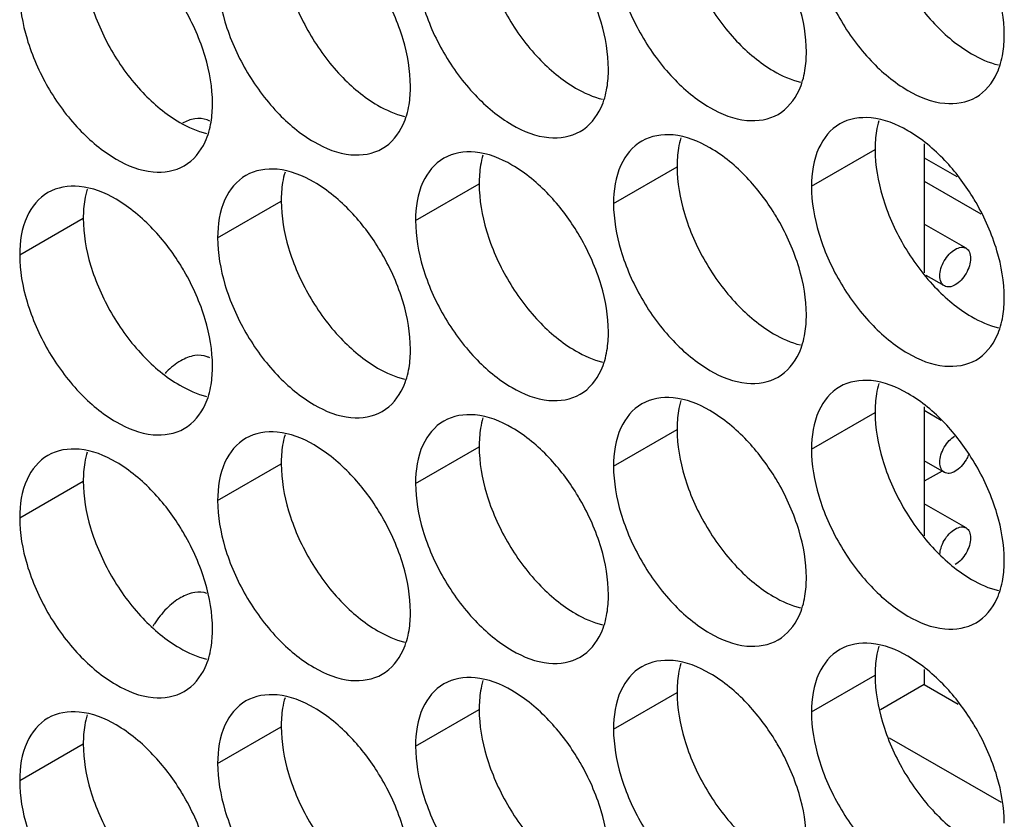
# Model space of a CAD drawing. Header units: inches. Extents: x 0 to 34, y 0 to 22.
# Tile 60 of 118: x 15.737 to 15.907, y 14.814 to 14.952. Entities that reach past the tile are written whole.
import ezdxf

# ---------------------------------------------------------------- set-up
doc = ezdxf.new("R2010")
doc.units = ezdxf.units.IN
doc.header["$LTSCALE"] = 1.87
doc.header["$MEASUREMENT"] = 0
doc.layers.get('0').update_dxf_attribs({"linetype": 'CONTINUOUS'})

msp = doc.modelspace()

# ---------------------------------------------------------------- linework, layer by layer
at = {"color": 7, "linetype": 'CONTINUOUS'}
for p, q in [((15.87358, 14.92333), (15.88454, 14.92966)), ((15.89302, 14.92824), (15.89861, 14.92502)), ((15.83946, 14.92037), (15.85042, 14.9267)), ((15.89302, 14.92421), (15.90279, 14.91858)), ((15.80534, 14.91742), (15.8163, 14.92374)), ((15.77123, 14.91446), (15.78219, 14.92079)), ((15.73711, 14.9115), (15.74807, 14.91783)), ((15.90023, 14.91264), (15.89302, 14.9168)), ((15.89648, 14.90615), (15.89336, 14.90795)), ((15.87358, 14.87802), (15.88454, 14.88434)), ((15.89594, 14.88298), (15.89302, 14.88466)), ((15.83946, 14.87506), (15.85042, 14.88139)), ((15.80534, 14.8721), (15.8163, 14.87843)), ((15.77123, 14.86914), (15.78219, 14.87547)), ((15.89648, 14.874), (15.89302, 14.876)), ((15.89608, 14.87424), (15.89302, 14.87247)), ((15.73711, 14.86619), (15.74807, 14.87251)), ((15.90023, 14.86443), (15.89302, 14.86859)), ((15.87358, 14.8327), (15.88454, 14.83903)), ((15.89302, 14.83741), (15.88548, 14.83305)), ((15.83946, 14.82974), (15.85042, 14.83607)), ((15.80534, 14.82679), (15.8163, 14.83312)), ((15.77123, 14.82383), (15.78219, 14.83016)), ((15.73711, 14.82087), (15.74807, 14.8272)), ((15.88698, 14.82824), (15.90625, 14.81712))]:
    msp.add_line(p, q, dxfattribs=at)
at = {"color": 3, "linetype": 'CONTINUOUS'}
for p, q in [((15.89302, 14.93064), (15.89302, 14.9084)), ((15.89302, 14.88533), (15.89302, 14.86309)), ((15.89302, 14.84001), (15.89302, 14.83741)), ((15.89302, 14.83741), (15.89888, 14.83403))]:
    msp.add_line(p, q, dxfattribs=at)
for points, knots in [([(15.8858, 14.9669), (15.88667, 14.96399), (15.88912, 14.95843), (15.89272, 14.95352), (15.8948, 14.95132)], [0, 0, 0, 0, 0.499997, 1, 1, 1, 1]), ([(15.85169, 14.96394), (15.85255, 14.96104), (15.855, 14.95548), (15.8586, 14.95056), (15.86068, 14.94837)], [0, 0, 0, 0, 0.499997, 1, 1, 1, 1]), ([(15.81757, 14.96098), (15.81843, 14.95808), (15.82088, 14.95252), (15.82448, 14.9476), (15.82656, 14.94541)], [0, 0, 0, 0, 0.499997, 1, 1, 1, 1]), ([(15.78345, 14.95803), (15.78431, 14.95512), (15.78677, 14.94956), (15.79036, 14.94465), (15.79244, 14.94245)], [0, 0, 0, 0, 0.499997, 1, 1, 1, 1]), ([(15.74933, 14.95507), (15.7502, 14.95216), (15.75265, 14.9466), (15.75624, 14.94169), (15.75833, 14.93949)], [0, 0, 0, 0, 0.499997, 1, 1, 1, 1]), ([(15.8948, 14.95132), (15.89668, 14.94934), (15.90008, 14.94649), (15.90417, 14.94464), (15.90581, 14.94426)], [0, 0, 0, 0, 0.619597, 1, 1, 1, 1]), ([(15.86068, 14.94837), (15.86256, 14.94638), (15.86596, 14.94353), (15.87005, 14.94168), (15.87169, 14.9413)], [0, 0, 0, 0, 0.619597, 1, 1, 1, 1]), ([(15.82656, 14.94541), (15.82844, 14.94343), (15.83184, 14.94057), (15.83593, 14.93873), (15.83757, 14.93834)], [0, 0, 0, 0, 0.619597, 1, 1, 1, 1]), ([(15.79244, 14.94245), (15.79432, 14.94047), (15.79773, 14.93761), (15.80181, 14.93577), (15.80345, 14.93538)], [0, 0, 0, 0, 0.619597, 1, 1, 1, 1]), ([(15.75833, 14.93949), (15.7602, 14.93751), (15.76361, 14.93466), (15.7677, 14.93281), (15.76933, 14.93243)], [0, 0, 0, 0, 0.619597, 1, 1, 1, 1]), ([(15.8858, 14.92159), (15.88667, 14.91868), (15.88912, 14.91312), (15.89272, 14.90821), (15.8948, 14.90601)], [0, 0, 0, 0, 0.499997, 1, 1, 1, 1]), ([(15.85169, 14.91863), (15.85255, 14.91572), (15.855, 14.91016), (15.8586, 14.90525), (15.86068, 14.90305)], [0, 0, 0, 0, 0.499997, 1, 1, 1, 1]), ([(15.81757, 14.91567), (15.81843, 14.91276), (15.82088, 14.9072), (15.82448, 14.90229), (15.82656, 14.90009)], [0, 0, 0, 0, 0.499997, 1, 1, 1, 1]), ([(15.78345, 14.91271), (15.78431, 14.90981), (15.78677, 14.90425), (15.79036, 14.89933), (15.79244, 14.89714)], [0, 0, 0, 0, 0.499997, 1, 1, 1, 1]), ([(15.74933, 14.90975), (15.7502, 14.90685), (15.75265, 14.90129), (15.75624, 14.89637), (15.75833, 14.89418)], [0, 0, 0, 0, 0.499997, 1, 1, 1, 1]), ([(15.8948, 14.90601), (15.89668, 14.90403), (15.90008, 14.90117), (15.90417, 14.89933), (15.90581, 14.89894)], [0, 0, 0, 0, 0.619597, 1, 1, 1, 1]), ([(15.86068, 14.90305), (15.86256, 14.90107), (15.86596, 14.89822), (15.87005, 14.89637), (15.87169, 14.89598)], [0, 0, 0, 0, 0.619597, 1, 1, 1, 1]), ([(15.82656, 14.90009), (15.82844, 14.89811), (15.83184, 14.89526), (15.83593, 14.89341), (15.83757, 14.89303)], [0, 0, 0, 0, 0.619597, 1, 1, 1, 1]), ([(15.79244, 14.89714), (15.79432, 14.89515), (15.79773, 14.8923), (15.80181, 14.89045), (15.80345, 14.89007)], [0, 0, 0, 0, 0.619597, 1, 1, 1, 1]), ([(15.75833, 14.89418), (15.7602, 14.8922), (15.76361, 14.88934), (15.7677, 14.8875), (15.76933, 14.88711)], [0, 0, 0, 0, 0.619597, 1, 1, 1, 1]), ([(15.8858, 14.87627), (15.88667, 14.87337), (15.88912, 14.86781), (15.89272, 14.86289), (15.8948, 14.8607)], [0, 0, 0, 0, 0.499997, 1, 1, 1, 1]), ([(15.85169, 14.87331), (15.85255, 14.87041), (15.855, 14.86485), (15.8586, 14.85993), (15.86068, 14.85774)], [0, 0, 0, 0, 0.499997, 1, 1, 1, 1]), ([(15.81757, 14.87036), (15.81843, 14.86745), (15.82088, 14.86189), (15.82448, 14.85698), (15.82656, 14.85478)], [0, 0, 0, 0, 0.499997, 1, 1, 1, 1]), ([(15.78345, 14.8674), (15.78431, 14.86449), (15.78677, 14.85893), (15.79036, 14.85402), (15.79244, 14.85182)], [0, 0, 0, 0, 0.499997, 1, 1, 1, 1]), ([(15.74933, 14.86444), (15.7502, 14.86153), (15.75265, 14.85598), (15.75624, 14.85106), (15.75833, 14.84886)], [0, 0, 0, 0, 0.499997, 1, 1, 1, 1]), ([(15.8948, 14.8607), (15.89668, 14.85871), (15.90008, 14.85586), (15.90417, 14.85401), (15.90581, 14.85363)], [0, 0, 0, 0, 0.619597, 1, 1, 1, 1]), ([(15.86068, 14.85774), (15.86256, 14.85576), (15.86596, 14.8529), (15.87005, 14.85105), (15.87169, 14.85067)], [0, 0, 0, 0, 0.619597, 1, 1, 1, 1]), ([(15.82656, 14.85478), (15.82844, 14.8528), (15.83184, 14.84994), (15.83593, 14.8481), (15.83757, 14.84771)], [0, 0, 0, 0, 0.619597, 1, 1, 1, 1]), ([(15.79244, 14.85182), (15.79432, 14.84984), (15.79773, 14.84699), (15.80181, 14.84514), (15.80345, 14.84475)], [0, 0, 0, 0, 0.619597, 1, 1, 1, 1]), ([(15.75833, 14.84886), (15.7602, 14.84688), (15.76361, 14.84403), (15.7677, 14.84218), (15.76933, 14.8418)], [0, 0, 0, 0, 0.619597, 1, 1, 1, 1]), ([(15.8858, 14.83096), (15.88667, 14.82805), (15.88912, 14.82249), (15.89272, 14.81758), (15.8948, 14.81538)], [0, 0, 0, 0, 0.499997, 1, 1, 1, 1]), ([(15.85169, 14.828), (15.85255, 14.82509), (15.855, 14.81953), (15.8586, 14.81462), (15.86068, 14.81242)], [0, 0, 0, 0, 0.499997, 1, 1, 1, 1]), ([(15.81757, 14.82504), (15.81843, 14.82214), (15.82088, 14.81658), (15.82448, 14.81166), (15.82656, 14.80947)], [0, 0, 0, 0, 0.499997, 1, 1, 1, 1]), ([(15.78345, 14.82208), (15.78431, 14.81918), (15.78677, 14.81362), (15.79036, 14.8087), (15.79244, 14.80651)], [0, 0, 0, 0, 0.499997, 1, 1, 1, 1]), ([(15.74933, 14.81913), (15.7502, 14.81622), (15.75265, 14.81066), (15.75624, 14.80575), (15.75833, 14.80355)], [0, 0, 0, 0, 0.499997, 1, 1, 1, 1]), ([(15.8948, 14.81538), (15.89668, 14.8134), (15.90008, 14.81055), (15.90417, 14.8087), (15.90581, 14.80831)], [0, 0, 0, 0, 0.619597, 1, 1, 1, 1])]:
    msp.add_open_spline(points, degree=3, knots=knots, dxfattribs=at)
at = {"color": 7, "linetype": 'CONTINUOUS'}
for points in [[(15.77123, 14.95977), (15.77123, 14.95705), (15.77171, 14.95432), (15.77249, 14.9517)], [(15.73711, 14.95681), (15.73711, 14.95409), (15.73759, 14.95136), (15.73837, 14.94874)], [(15.90681, 14.94946), (15.90681, 14.95218), (15.90633, 14.95491), (15.90555, 14.95753)], [(15.8727, 14.9465), (15.8727, 14.94922), (15.87221, 14.95195), (15.87143, 14.95457)], [(15.83858, 14.94354), (15.83858, 14.94626), (15.83809, 14.94899), (15.83731, 14.95161)], [(15.90657, 14.94625), (15.90675, 14.94731), (15.90681, 14.94839), (15.90681, 14.94946)], [(15.80446, 14.94058), (15.80446, 14.94331), (15.80397, 14.94603), (15.80319, 14.94866)], [(15.87245, 14.94329), (15.87263, 14.94435), (15.8727, 14.94543), (15.8727, 14.9465)], [(15.77034, 14.93762), (15.77034, 14.94035), (15.76986, 14.94307), (15.76908, 14.9457)], [(15.83833, 14.94033), (15.83851, 14.94139), (15.83858, 14.94247), (15.83858, 14.94354)], [(15.80422, 14.93738), (15.80439, 14.93844), (15.80446, 14.93952), (15.80446, 14.94058)], [(15.7701, 14.93442), (15.77027, 14.93548), (15.77034, 14.93656), (15.77034, 14.93762)], [(15.88384, 14.93513), (15.88198, 14.93529), (15.88003, 14.935), (15.87845, 14.93409)], [(15.84972, 14.93218), (15.84786, 14.93234), (15.84592, 14.93205), (15.84433, 14.93113)], [(15.8156, 14.92922), (15.81375, 14.92938), (15.8118, 14.92909), (15.81021, 14.92817)], [(15.90133, 14.92155), (15.89995, 14.92379), (15.89836, 14.92589), (15.89656, 14.92779)], [(15.78148, 14.92626), (15.77963, 14.92642), (15.77768, 14.92613), (15.77609, 14.92521)], [(15.86721, 14.9186), (15.86583, 14.92083), (15.86424, 14.92293), (15.86244, 14.92483)], [(15.74737, 14.9233), (15.74551, 14.92346), (15.74356, 14.92317), (15.74197, 14.92226)], [(15.87358, 14.92333), (15.87358, 14.92061), (15.87406, 14.91788), (15.87484, 14.91526)], [(15.83309, 14.91564), (15.83172, 14.91787), (15.83012, 14.91997), (15.82832, 14.92188)], [(15.79897, 14.91268), (15.7976, 14.91491), (15.79601, 14.91701), (15.7942, 14.91892)], [(15.83946, 14.92037), (15.83946, 14.91765), (15.83995, 14.91492), (15.84073, 14.9123)], [(15.80534, 14.91742), (15.80534, 14.91469), (15.80583, 14.91197), (15.80661, 14.90934)], [(15.76486, 14.90972), (15.76348, 14.91196), (15.76189, 14.91406), (15.76008, 14.91596)], [(15.77123, 14.91446), (15.77123, 14.91173), (15.77171, 14.90901), (15.77249, 14.90638)], [(15.90681, 14.90414), (15.90681, 14.90687), (15.90633, 14.90959), (15.90555, 14.91221)], [(15.73711, 14.9115), (15.73711, 14.90878), (15.73759, 14.90605), (15.73837, 14.90343)], [(15.8727, 14.90118), (15.8727, 14.90391), (15.87221, 14.90663), (15.87143, 14.90926)], [(15.83858, 14.89823), (15.83858, 14.90095), (15.83809, 14.90368), (15.83731, 14.9063)], [(15.90657, 14.90093), (15.90675, 14.902), (15.90681, 14.90307), (15.90681, 14.90414)], [(15.80446, 14.89527), (15.80446, 14.89799), (15.80397, 14.90072), (15.80319, 14.90334)], [(15.77034, 14.89231), (15.77034, 14.89503), (15.76986, 14.89776), (15.76908, 14.90038)], [(15.87245, 14.89798), (15.87263, 14.89904), (15.8727, 14.90012), (15.8727, 14.90118)], [(15.83833, 14.89502), (15.83851, 14.89608), (15.83858, 14.89716), (15.83858, 14.89823)], [(15.80422, 14.89206), (15.80439, 14.89312), (15.80446, 14.8942), (15.80446, 14.89527)], [(15.76728, 14.89414), (15.76642, 14.89401), (15.76561, 14.89367), (15.76486, 14.89324)], [(15.7701, 14.8891), (15.77027, 14.89016), (15.77034, 14.89124), (15.77034, 14.89231)], [(15.88384, 14.88982), (15.88198, 14.88998), (15.88003, 14.88969), (15.87845, 14.88877)], [(15.84972, 14.88686), (15.84786, 14.88702), (15.84592, 14.88673), (15.84433, 14.88582)], [(15.8156, 14.8839), (15.81375, 14.88407), (15.8118, 14.88377), (15.81021, 14.88286)], [(15.90133, 14.87624), (15.89995, 14.87847), (15.89836, 14.88057), (15.89656, 14.88248)], [(15.78148, 14.88095), (15.77963, 14.88111), (15.77768, 14.88082), (15.77609, 14.8799)], [(15.74737, 14.87799), (15.74551, 14.87815), (15.74356, 14.87786), (15.74197, 14.87694)], [(15.86721, 14.87328), (15.86583, 14.87551), (15.86424, 14.87762), (15.86244, 14.87952)], [(15.83309, 14.87032), (15.83172, 14.87256), (15.83012, 14.87466), (15.82832, 14.87656)], [(15.87358, 14.87802), (15.87358, 14.87529), (15.87406, 14.87257), (15.87484, 14.86994)], [(15.83946, 14.87506), (15.83946, 14.87233), (15.83995, 14.86961), (15.84073, 14.86699)], [(15.79897, 14.86737), (15.7976, 14.8696), (15.79601, 14.8717), (15.7942, 14.8736)], [(15.80534, 14.8721), (15.80534, 14.86938), (15.80583, 14.86665), (15.80661, 14.86403)], [(15.76486, 14.86441), (15.76348, 14.86664), (15.76189, 14.86874), (15.76008, 14.87065)], [(15.77123, 14.86914), (15.77123, 14.86642), (15.77171, 14.86369), (15.77249, 14.86107)], [(15.90681, 14.85883), (15.90681, 14.86155), (15.90633, 14.86428), (15.90555, 14.8669)], [(15.73711, 14.86619), (15.73711, 14.86346), (15.73759, 14.86074), (15.73837, 14.85811)], [(15.8727, 14.85587), (15.8727, 14.85859), (15.87221, 14.86132), (15.87143, 14.86394)], [(15.83858, 14.85291), (15.83858, 14.85564), (15.83809, 14.85836), (15.83731, 14.86098)], [(15.80446, 14.84995), (15.80446, 14.85268), (15.80397, 14.8554), (15.80319, 14.85803)], [(15.90657, 14.85562), (15.90675, 14.85668), (15.90681, 14.85776), (15.90681, 14.85883)], [(15.77034, 14.847), (15.77034, 14.84972), (15.76986, 14.85245), (15.76908, 14.85507)], [(15.87245, 14.85266), (15.87263, 14.85372), (15.8727, 14.8548), (15.8727, 14.85587)], [(15.83833, 14.84971), (15.83851, 14.85077), (15.83858, 14.85185), (15.83858, 14.85291)], [(15.80422, 14.84675), (15.80439, 14.84781), (15.80446, 14.84889), (15.80446, 14.84995)], [(15.7701, 14.84379), (15.77027, 14.84485), (15.77034, 14.84593), (15.77034, 14.847)], [(15.88384, 14.84451), (15.88198, 14.84467), (15.88003, 14.84438), (15.87845, 14.84346)], [(15.84972, 14.84155), (15.84786, 14.84171), (15.84592, 14.84142), (15.84433, 14.8405)], [(15.8156, 14.83859), (15.81375, 14.83875), (15.8118, 14.83846), (15.81021, 14.83754)], [(15.78148, 14.83563), (15.77963, 14.83579), (15.77768, 14.8355), (15.77609, 14.83459)], [(15.90133, 14.83093), (15.89995, 14.83316), (15.89836, 14.83526), (15.89656, 14.83716)], [(15.86721, 14.82797), (15.86583, 14.8302), (15.86424, 14.8323), (15.86244, 14.83421)], [(15.74737, 14.83267), (15.74551, 14.83284), (15.74356, 14.83254), (15.74197, 14.83163)], [(15.87358, 14.8327), (15.87358, 14.82998), (15.87406, 14.82725), (15.87484, 14.82463)], [(15.83309, 14.82501), (15.83172, 14.82724), (15.83012, 14.82934), (15.82832, 14.83125)], [(15.83946, 14.82974), (15.83946, 14.82702), (15.83995, 14.82429), (15.84073, 14.82167)], [(15.79897, 14.82205), (15.7976, 14.82428), (15.79601, 14.82639), (15.7942, 14.82829)], [(15.80534, 14.82679), (15.80534, 14.82406), (15.80583, 14.82134), (15.80661, 14.81871)], [(15.76486, 14.81909), (15.76348, 14.82133), (15.76189, 14.82343), (15.76008, 14.82533)], [(15.77123, 14.82383), (15.77123, 14.82111), (15.77171, 14.81838), (15.77249, 14.81576)], [(15.73711, 14.82087), (15.73711, 14.81815), (15.73759, 14.81542), (15.73837, 14.8128)], [(15.90681, 14.81351), (15.90681, 14.81624), (15.90633, 14.81896), (15.90555, 14.82159)], [(15.8727, 14.81056), (15.8727, 14.81328), (15.87221, 14.81601), (15.87143, 14.81863)], [(15.83858, 14.8076), (15.83858, 14.81032), (15.83809, 14.81305), (15.83731, 14.81567)]]:
    msp.add_open_spline(points, degree=3, dxfattribs=at)
for points, knots in [([(15.83731, 14.95161), (15.83645, 14.95452), (15.83506, 14.95767), (15.8333, 14.96061), (15.83309, 14.96095)], [0, 0, 0, 0, 0.882712, 1, 1, 1, 1]), ([(15.87484, 14.96057), (15.87571, 14.95767), (15.87816, 14.95211), (15.88338, 14.94497), (15.88956, 14.93979), (15.89602, 14.93713), (15.90036, 14.93778), (15.90195, 14.9387)], [0, 0, 0, 0, 0.235115, 0.470233, 0.682481, 0.857347, 1, 1, 1, 1]), ([(15.80319, 14.94866), (15.80233, 14.95156), (15.80094, 14.95471), (15.79919, 14.95765), (15.79897, 14.958)], [0, 0, 0, 0, 0.882712, 1, 1, 1, 1]), ([(15.84073, 14.95761), (15.84159, 14.95471), (15.84404, 14.94915), (15.84926, 14.94201), (15.85544, 14.93683), (15.8619, 14.93418), (15.86624, 14.93483), (15.86783, 14.93574)], [0, 0, 0, 0, 0.235115, 0.470233, 0.682481, 0.857347, 1, 1, 1, 1]), ([(15.76908, 14.9457), (15.76821, 14.9486), (15.76682, 14.95175), (15.76507, 14.9547), (15.76486, 14.95504)], [0, 0, 0, 0, 0.882712, 1, 1, 1, 1]), ([(15.80661, 14.95466), (15.80747, 14.95175), (15.80992, 14.94619), (15.81514, 14.93906), (15.82133, 14.93387), (15.82779, 14.93122), (15.83212, 14.93187), (15.83371, 14.93278)], [0, 0, 0, 0, 0.235115, 0.470233, 0.682481, 0.857347, 1, 1, 1, 1]), ([(15.77249, 14.9517), (15.77335, 14.94879), (15.77581, 14.94323), (15.78103, 14.9361), (15.78721, 14.93091), (15.79367, 14.92826), (15.79801, 14.92891), (15.79959, 14.92983)], [0, 0, 0, 0, 0.235115, 0.470233, 0.682481, 0.857347, 1, 1, 1, 1]), ([(15.73837, 14.94874), (15.73924, 14.94583), (15.74169, 14.94027), (15.74691, 14.93314), (15.75309, 14.92796), (15.75955, 14.9253), (15.76389, 14.92595), (15.76548, 14.92687)], [0, 0, 0, 0, 0.235115, 0.470233, 0.682481, 0.857347, 1, 1, 1, 1]), ([(15.90195, 14.9387), (15.90353, 14.93961), (15.90555, 14.94214), (15.90638, 14.94508), (15.90657, 14.94625)], [0, 0, 0, 0, 0.608607, 1, 1, 1, 1]), ([(15.86783, 14.93574), (15.86942, 14.93666), (15.87143, 14.93919), (15.87226, 14.94212), (15.87245, 14.94329)], [0, 0, 0, 0, 0.608607, 1, 1, 1, 1]), ([(15.83371, 14.93278), (15.8353, 14.9337), (15.83732, 14.93623), (15.83814, 14.93916), (15.83833, 14.94033)], [0, 0, 0, 0, 0.608607, 1, 1, 1, 1]), ([(15.79959, 14.92983), (15.80118, 14.93074), (15.8032, 14.93327), (15.80402, 14.93621), (15.80422, 14.93738)], [0, 0, 0, 0, 0.608607, 1, 1, 1, 1]), ([(15.76986, 14.93455), (15.76971, 14.93464), (15.76892, 14.93503), (15.76721, 14.93511), (15.76583, 14.93458), (15.76517, 14.93423)], [0, 0, 0, 0, 0.10225, 0.541272, 1, 1, 1, 1]), ([(15.76548, 14.92687), (15.76706, 14.92778), (15.76908, 14.93031), (15.76991, 14.93325), (15.7701, 14.93442)], [0, 0, 0, 0, 0.608607, 1, 1, 1, 1]), ([(15.89656, 14.92779), (15.89468, 14.92977), (15.89083, 14.933), (15.88611, 14.93494), (15.88384, 14.93513)], [0, 0, 0, 0, 0.548282, 1, 1, 1, 1]), ([(15.87845, 14.93409), (15.87686, 14.93317), (15.87413, 14.92974), (15.87358, 14.92557), (15.87358, 14.92333)], [0, 0, 0, 0, 0.44922, 1, 1, 1, 1]), ([(15.84433, 14.93113), (15.84274, 14.93021), (15.84001, 14.92679), (15.83946, 14.92262), (15.83946, 14.92037)], [0, 0, 0, 0, 0.44922, 1, 1, 1, 1]), ([(15.86244, 14.92483), (15.86056, 14.92682), (15.85671, 14.93004), (15.85199, 14.93198), (15.84972, 14.93218)], [0, 0, 0, 0, 0.548282, 1, 1, 1, 1]), ([(15.82832, 14.92188), (15.82644, 14.92386), (15.82259, 14.92708), (15.81787, 14.92902), (15.8156, 14.92922)], [0, 0, 0, 0, 0.548282, 1, 1, 1, 1]), ([(15.81021, 14.92817), (15.80862, 14.92726), (15.80589, 14.92383), (15.80534, 14.91966), (15.80534, 14.91742)], [0, 0, 0, 0, 0.44922, 1, 1, 1, 1]), ([(15.7942, 14.91892), (15.79232, 14.9209), (15.78848, 14.92413), (15.78376, 14.92606), (15.78148, 14.92626)], [0, 0, 0, 0, 0.548282, 1, 1, 1, 1]), ([(15.77609, 14.92521), (15.7745, 14.9243), (15.77177, 14.92087), (15.77123, 14.9167), (15.77123, 14.91446)], [0, 0, 0, 0, 0.44922, 1, 1, 1, 1]), ([(15.74197, 14.92226), (15.74039, 14.92134), (15.73765, 14.91791), (15.73711, 14.91374), (15.73711, 14.9115)], [0, 0, 0, 0, 0.44922, 1, 1, 1, 1]), ([(15.76008, 14.91596), (15.75821, 14.91794), (15.75436, 14.92117), (15.74964, 14.92311), (15.74737, 14.9233)], [0, 0, 0, 0, 0.548282, 1, 1, 1, 1]), ([(15.90555, 14.91221), (15.90468, 14.91512), (15.9033, 14.91827), (15.90154, 14.92121), (15.90133, 14.92155)], [0, 0, 0, 0, 0.882712, 1, 1, 1, 1]), ([(15.87143, 14.90926), (15.87057, 14.91216), (15.86918, 14.91531), (15.86742, 14.91825), (15.86721, 14.9186)], [0, 0, 0, 0, 0.882712, 1, 1, 1, 1]), ([(15.83731, 14.9063), (15.83645, 14.90921), (15.83506, 14.91235), (15.8333, 14.9153), (15.83309, 14.91564)], [0, 0, 0, 0, 0.882712, 1, 1, 1, 1]), ([(15.87484, 14.91526), (15.87571, 14.91235), (15.87816, 14.90679), (15.88338, 14.89966), (15.88956, 14.89447), (15.89602, 14.89182), (15.90036, 14.89247), (15.90195, 14.89338)], [0, 0, 0, 0, 0.235115, 0.470233, 0.682481, 0.857347, 1, 1, 1, 1]), ([(15.80319, 14.90334), (15.80233, 14.90625), (15.80094, 14.9094), (15.79919, 14.91234), (15.79897, 14.91268)], [0, 0, 0, 0, 0.882712, 1, 1, 1, 1]), ([(15.84073, 14.9123), (15.84159, 14.90939), (15.84404, 14.90383), (15.84926, 14.8967), (15.85544, 14.89152), (15.8619, 14.88886), (15.86624, 14.88951), (15.86783, 14.89043)], [0, 0, 0, 0, 0.235115, 0.470233, 0.682481, 0.857347, 1, 1, 1, 1]), ([(15.89648, 14.90615), (15.89622, 14.9063), (15.89579, 14.90684), (15.89564, 14.90795), (15.89586, 14.90922), (15.89643, 14.91051), (15.89726, 14.91164), (15.89797, 14.91224), (15.89835, 14.91246)], [0, 0, 0, 0, 0.11765, 0.261899, 0.436986, 0.630945, 0.824906, 1, 1, 1, 1]), ([(15.89835, 14.91246), (15.89866, 14.91264), (15.89928, 14.9129), (15.89997, 14.91279), (15.90023, 14.91264)], [0, 0, 0, 0, 0.550728, 1, 1, 1, 1]), ([(15.90023, 14.91264), (15.90048, 14.9125), (15.90091, 14.91195), (15.90106, 14.91085), (15.90084, 14.90958), (15.90027, 14.90829), (15.89944, 14.90715), (15.89873, 14.90655), (15.89835, 14.90634)], [0, 0, 0, 0, 0.11765, 0.261899, 0.436986, 0.630945, 0.824906, 1, 1, 1, 1]), ([(15.76908, 14.90038), (15.76821, 14.90329), (15.76682, 14.90644), (15.76507, 14.90938), (15.76486, 14.90972)], [0, 0, 0, 0, 0.882712, 1, 1, 1, 1]), ([(15.80661, 14.90934), (15.80747, 14.90644), (15.80992, 14.90088), (15.81514, 14.89374), (15.82133, 14.88856), (15.82779, 14.8859), (15.83212, 14.88655), (15.83371, 14.88747)], [0, 0, 0, 0, 0.235115, 0.470233, 0.682481, 0.857347, 1, 1, 1, 1]), ([(15.77249, 14.90638), (15.77335, 14.90348), (15.77581, 14.89792), (15.78103, 14.89078), (15.78721, 14.8856), (15.79367, 14.88295), (15.79801, 14.8836), (15.79959, 14.88451)], [0, 0, 0, 0, 0.235115, 0.470233, 0.682481, 0.857347, 1, 1, 1, 1]), ([(15.89835, 14.90634), (15.89804, 14.90616), (15.89742, 14.9059), (15.89673, 14.906), (15.89648, 14.90615)], [0, 0, 0, 0, 0.550728, 1, 1, 1, 1]), ([(15.73837, 14.90343), (15.73924, 14.90052), (15.74169, 14.89496), (15.74691, 14.88783), (15.75309, 14.88264), (15.75955, 14.87999), (15.76389, 14.88064), (15.76548, 14.88155)], [0, 0, 0, 0, 0.235115, 0.470233, 0.682481, 0.857347, 1, 1, 1, 1]), ([(15.90195, 14.89338), (15.90353, 14.8943), (15.90555, 14.89683), (15.90638, 14.89976), (15.90657, 14.90093)], [0, 0, 0, 0, 0.608607, 1, 1, 1, 1]), ([(15.86783, 14.89043), (15.86942, 14.89134), (15.87143, 14.89387), (15.87226, 14.89681), (15.87245, 14.89798)], [0, 0, 0, 0, 0.608607, 1, 1, 1, 1]), ([(15.76986, 14.89373), (15.76971, 14.89381), (15.76892, 14.89421), (15.76799, 14.89425), (15.76728, 14.89414)], [0, 0, 0, 0, 0.188906, 1, 1, 1, 1]), ([(15.83371, 14.88747), (15.8353, 14.88838), (15.83732, 14.89091), (15.83814, 14.89385), (15.83833, 14.89502)], [0, 0, 0, 0, 0.608607, 1, 1, 1, 1]), ([(15.76486, 14.89324), (15.76398, 14.89272), (15.76307, 14.89199), (15.76226, 14.89117), (15.76218, 14.89107)], [0, 0, 0, 0, 0.889788, 1, 1, 1, 1]), ([(15.79959, 14.88451), (15.80118, 14.88543), (15.8032, 14.88796), (15.80402, 14.89089), (15.80422, 14.89206)], [0, 0, 0, 0, 0.608607, 1, 1, 1, 1]), ([(15.76548, 14.88155), (15.76706, 14.88247), (15.76908, 14.885), (15.76991, 14.88793), (15.7701, 14.8891)], [0, 0, 0, 0, 0.608607, 1, 1, 1, 1]), ([(15.87845, 14.88877), (15.87686, 14.88786), (15.87413, 14.88443), (15.87358, 14.88026), (15.87358, 14.87802)], [0, 0, 0, 0, 0.44922, 1, 1, 1, 1]), ([(15.89656, 14.88248), (15.89468, 14.88446), (15.89083, 14.88768), (15.88611, 14.88962), (15.88384, 14.88982)], [0, 0, 0, 0, 0.548282, 1, 1, 1, 1]), ([(15.86244, 14.87952), (15.86056, 14.8815), (15.85671, 14.88473), (15.85199, 14.88667), (15.84972, 14.88686)], [0, 0, 0, 0, 0.548282, 1, 1, 1, 1]), ([(15.84433, 14.88582), (15.84274, 14.8849), (15.84001, 14.88147), (15.83946, 14.8773), (15.83946, 14.87506)], [0, 0, 0, 0, 0.44922, 1, 1, 1, 1]), ([(15.82832, 14.87656), (15.82644, 14.87854), (15.82259, 14.88177), (15.81787, 14.88371), (15.8156, 14.8839)], [0, 0, 0, 0, 0.548282, 1, 1, 1, 1]), ([(15.81021, 14.88286), (15.80862, 14.88194), (15.80589, 14.87852), (15.80534, 14.87435), (15.80534, 14.8721)], [0, 0, 0, 0, 0.44922, 1, 1, 1, 1]), ([(15.77609, 14.8799), (15.7745, 14.87898), (15.77177, 14.87556), (15.77123, 14.87139), (15.77123, 14.86914)], [0, 0, 0, 0, 0.44922, 1, 1, 1, 1]), ([(15.7942, 14.8736), (15.79232, 14.87559), (15.78848, 14.87881), (15.78376, 14.88075), (15.78148, 14.88095)], [0, 0, 0, 0, 0.548282, 1, 1, 1, 1]), ([(15.89648, 14.874), (15.89622, 14.87415), (15.89579, 14.8747), (15.89564, 14.8758), (15.89586, 14.87707), (15.89643, 14.87836), (15.89723, 14.87946), (15.8979, 14.88003), (15.89822, 14.88023)], [0, 0, 0, 0, 0.12012, 0.267398, 0.446162, 0.644193, 0.842227, 1, 1, 1, 1]), ([(15.74197, 14.87694), (15.74039, 14.87603), (15.73765, 14.8726), (15.73711, 14.86843), (15.73711, 14.86619)], [0, 0, 0, 0, 0.44922, 1, 1, 1, 1]), ([(15.76008, 14.87065), (15.75821, 14.87263), (15.75436, 14.87585), (15.74964, 14.87779), (15.74737, 14.87799)], [0, 0, 0, 0, 0.548282, 1, 1, 1, 1]), ([(15.90063, 14.87701), (15.90052, 14.87672), (15.90017, 14.87601), (15.89944, 14.87501), (15.89873, 14.87441), (15.89835, 14.87419)], [0, 0, 0, 0, 0.253528, 0.645845, 1, 1, 1, 1]), ([(15.90555, 14.8669), (15.90468, 14.86981), (15.9033, 14.87296), (15.90154, 14.8759), (15.90133, 14.87624)], [0, 0, 0, 0, 0.882712, 1, 1, 1, 1]), ([(15.87143, 14.86394), (15.87057, 14.86685), (15.86918, 14.87), (15.86742, 14.87294), (15.86721, 14.87328)], [0, 0, 0, 0, 0.882712, 1, 1, 1, 1]), ([(15.89835, 14.87419), (15.89804, 14.87401), (15.89742, 14.87375), (15.89673, 14.87386), (15.89648, 14.874)], [0, 0, 0, 0, 0.550728, 1, 1, 1, 1]), ([(15.83731, 14.86098), (15.83645, 14.86389), (15.83506, 14.86704), (15.8333, 14.86998), (15.83309, 14.87032)], [0, 0, 0, 0, 0.882712, 1, 1, 1, 1]), ([(15.87484, 14.86994), (15.87571, 14.86704), (15.87816, 14.86148), (15.88338, 14.85434), (15.88956, 14.84916), (15.89602, 14.84651), (15.90036, 14.84716), (15.90195, 14.84807)], [0, 0, 0, 0, 0.235115, 0.470233, 0.682481, 0.857347, 1, 1, 1, 1]), ([(15.80319, 14.85803), (15.80233, 14.86093), (15.80094, 14.86408), (15.79919, 14.86702), (15.79897, 14.86737)], [0, 0, 0, 0, 0.882712, 1, 1, 1, 1]), ([(15.84073, 14.86699), (15.84159, 14.86408), (15.84404, 14.85852), (15.84926, 14.85139), (15.85544, 14.8462), (15.8619, 14.84355), (15.86624, 14.8442), (15.86783, 14.84511)], [0, 0, 0, 0, 0.235115, 0.470233, 0.682481, 0.857347, 1, 1, 1, 1]), ([(15.89835, 14.86424), (15.89866, 14.86442), (15.89928, 14.86468), (15.89997, 14.86457), (15.90023, 14.86443)], [0, 0, 0, 0, 0.550728, 1, 1, 1, 1]), ([(15.76908, 14.85507), (15.76821, 14.85798), (15.76682, 14.86112), (15.76507, 14.86407), (15.76486, 14.86441)], [0, 0, 0, 0, 0.882712, 1, 1, 1, 1]), ([(15.80661, 14.86403), (15.80747, 14.86112), (15.80992, 14.85556), (15.81514, 14.84843), (15.82133, 14.84324), (15.82779, 14.84059), (15.83212, 14.84124), (15.83371, 14.84216)], [0, 0, 0, 0, 0.235115, 0.470233, 0.682481, 0.857347, 1, 1, 1, 1]), ([(15.89571, 14.85993), (15.89574, 14.86028), (15.8959, 14.86109), (15.89643, 14.86229), (15.89726, 14.86342), (15.89797, 14.86402), (15.89835, 14.86424)], [0, 0, 0, 0, 0.195623, 0.472731, 0.749843, 1, 1, 1, 1]), ([(15.90023, 14.86443), (15.90048, 14.86428), (15.90091, 14.86373), (15.90106, 14.86263), (15.90084, 14.86136), (15.90027, 14.86007), (15.89944, 14.85894), (15.89873, 14.85834), (15.89835, 14.85812)], [0, 0, 0, 0, 0.11765, 0.261899, 0.436986, 0.630945, 0.824906, 1, 1, 1, 1]), ([(15.77249, 14.86107), (15.77335, 14.85816), (15.77581, 14.8526), (15.78103, 14.84547), (15.78721, 14.84029), (15.79367, 14.83763), (15.79801, 14.83828), (15.79959, 14.8392)], [0, 0, 0, 0, 0.235115, 0.470233, 0.682481, 0.857347, 1, 1, 1, 1]), ([(15.73837, 14.85811), (15.73924, 14.85521), (15.74169, 14.84965), (15.74691, 14.84251), (15.75309, 14.83733), (15.75955, 14.83467), (15.76389, 14.83532), (15.76548, 14.83624)], [0, 0, 0, 0, 0.235115, 0.470233, 0.682481, 0.857347, 1, 1, 1, 1]), ([(15.90195, 14.84807), (15.90353, 14.84899), (15.90555, 14.85152), (15.90638, 14.85445), (15.90657, 14.85562)], [0, 0, 0, 0, 0.608607, 1, 1, 1, 1]), ([(15.76938, 14.85314), (15.76873, 14.85339), (15.76708, 14.85346), (15.76561, 14.85284), (15.76486, 14.85241)], [0, 0, 0, 0, 0.449747, 1, 1, 1, 1]), ([(15.86783, 14.84511), (15.86942, 14.84603), (15.87143, 14.84856), (15.87226, 14.85149), (15.87245, 14.85266)], [0, 0, 0, 0, 0.608607, 1, 1, 1, 1]), ([(15.76486, 14.85241), (15.76398, 14.8519), (15.76228, 14.85053), (15.76083, 14.8487), (15.76014, 14.8476), (15.76006, 14.84746)], [0, 0, 0, 0, 0.44126, 0.92939, 1, 1, 1, 1]), ([(15.83371, 14.84216), (15.8353, 14.84307), (15.83732, 14.8456), (15.83814, 14.84853), (15.83833, 14.84971)], [0, 0, 0, 0, 0.608607, 1, 1, 1, 1]), ([(15.79959, 14.8392), (15.80118, 14.84011), (15.8032, 14.84264), (15.80402, 14.84558), (15.80422, 14.84675)], [0, 0, 0, 0, 0.608607, 1, 1, 1, 1]), ([(15.89656, 14.83716), (15.89468, 14.83914), (15.89083, 14.84237), (15.88611, 14.84431), (15.88384, 14.84451)], [0, 0, 0, 0, 0.548282, 1, 1, 1, 1]), ([(15.76548, 14.83624), (15.76706, 14.83716), (15.76908, 14.83968), (15.76991, 14.84262), (15.7701, 14.84379)], [0, 0, 0, 0, 0.608607, 1, 1, 1, 1]), ([(15.87845, 14.84346), (15.87686, 14.84254), (15.87413, 14.83912), (15.87358, 14.83495), (15.87358, 14.8327)], [0, 0, 0, 0, 0.44922, 1, 1, 1, 1]), ([(15.86244, 14.83421), (15.86056, 14.83619), (15.85671, 14.83941), (15.85199, 14.84135), (15.84972, 14.84155)], [0, 0, 0, 0, 0.548282, 1, 1, 1, 1]), ([(15.84433, 14.8405), (15.84274, 14.83959), (15.84001, 14.83616), (15.83946, 14.83199), (15.83946, 14.82974)], [0, 0, 0, 0, 0.44922, 1, 1, 1, 1]), ([(15.81021, 14.83754), (15.80862, 14.83663), (15.80589, 14.8332), (15.80534, 14.82903), (15.80534, 14.82679)], [0, 0, 0, 0, 0.44922, 1, 1, 1, 1]), ([(15.82832, 14.83125), (15.82644, 14.83323), (15.82259, 14.83645), (15.81787, 14.83839), (15.8156, 14.83859)], [0, 0, 0, 0, 0.548282, 1, 1, 1, 1]), ([(15.77609, 14.83459), (15.7745, 14.83367), (15.77177, 14.83024), (15.77123, 14.82607), (15.77123, 14.82383)], [0, 0, 0, 0, 0.44922, 1, 1, 1, 1]), ([(15.7942, 14.82829), (15.79232, 14.83027), (15.78848, 14.8335), (15.78376, 14.83544), (15.78148, 14.83563)], [0, 0, 0, 0, 0.548282, 1, 1, 1, 1]), ([(15.76008, 14.82533), (15.75821, 14.82731), (15.75436, 14.83054), (15.74964, 14.83248), (15.74737, 14.83267)], [0, 0, 0, 0, 0.548282, 1, 1, 1, 1]), ([(15.74197, 14.83163), (15.74039, 14.83071), (15.73765, 14.82729), (15.73711, 14.82312), (15.73711, 14.82087)], [0, 0, 0, 0, 0.44922, 1, 1, 1, 1]), ([(15.90555, 14.82159), (15.90468, 14.82449), (15.9033, 14.82764), (15.90154, 14.83058), (15.90133, 14.83093)], [0, 0, 0, 0, 0.882712, 1, 1, 1, 1]), ([(15.87143, 14.81863), (15.87057, 14.82153), (15.86918, 14.82468), (15.86742, 14.82763), (15.86721, 14.82797)], [0, 0, 0, 0, 0.882712, 1, 1, 1, 1]), ([(15.83731, 14.81567), (15.83645, 14.81858), (15.83506, 14.82173), (15.8333, 14.82467), (15.83309, 14.82501)], [0, 0, 0, 0, 0.882712, 1, 1, 1, 1]), ([(15.87484, 14.82463), (15.87571, 14.82172), (15.87816, 14.81616), (15.88338, 14.80903), (15.88956, 14.80385), (15.89602, 14.80119), (15.90036, 14.80184), (15.90195, 14.80276)], [0, 0, 0, 0, 0.235115, 0.470233, 0.682481, 0.857347, 1, 1, 1, 1]), ([(15.80319, 14.81271), (15.80233, 14.81562), (15.80094, 14.81877), (15.79919, 14.82171), (15.79897, 14.82205)], [0, 0, 0, 0, 0.882712, 1, 1, 1, 1]), ([(15.84073, 14.82167), (15.84159, 14.81877), (15.84404, 14.81321), (15.84926, 14.80607), (15.85544, 14.80089), (15.8619, 14.79823), (15.86624, 14.79888), (15.86783, 14.7998)], [0, 0, 0, 0, 0.235115, 0.470233, 0.682481, 0.857347, 1, 1, 1, 1]), ([(15.76908, 14.80976), (15.76821, 14.81266), (15.76682, 14.81581), (15.76507, 14.81875), (15.76486, 14.81909)], [0, 0, 0, 0, 0.882712, 1, 1, 1, 1]), ([(15.80661, 14.81871), (15.80747, 14.81581), (15.80992, 14.81025), (15.81514, 14.80311), (15.82133, 14.79793), (15.82779, 14.79528), (15.83212, 14.79593), (15.83371, 14.79684)], [0, 0, 0, 0, 0.235115, 0.470233, 0.682481, 0.857347, 1, 1, 1, 1]), ([(15.77249, 14.81576), (15.77335, 14.81285), (15.77581, 14.80729), (15.78103, 14.80016), (15.78721, 14.79497), (15.79367, 14.79232), (15.79801, 14.79297), (15.79959, 14.79388)], [0, 0, 0, 0, 0.235115, 0.470233, 0.682481, 0.857347, 1, 1, 1, 1])]:
    msp.add_open_spline(points, degree=3, knots=knots, dxfattribs=at)
at = {"color": 3, "linetype": 'CONTINUOUS'}
for points in [[(15.88519, 14.93465), (15.88502, 14.93406), (15.88488, 14.93347), (15.88478, 14.93287)], [(15.88478, 14.93287), (15.88461, 14.9318), (15.88454, 14.93073), (15.88454, 14.92966)], [(15.85107, 14.93169), (15.8509, 14.93111), (15.85076, 14.93051), (15.85066, 14.92991)], [(15.85066, 14.92991), (15.85049, 14.92885), (15.85042, 14.92777), (15.85042, 14.9267)], [(15.88454, 14.92966), (15.88454, 14.92694), (15.88502, 14.92421), (15.8858, 14.92159)], [(15.81696, 14.92873), (15.81678, 14.92815), (15.81665, 14.92755), (15.81655, 14.92695)], [(15.78284, 14.92578), (15.78266, 14.92519), (15.78253, 14.92459), (15.78243, 14.92399)], [(15.81655, 14.92695), (15.81637, 14.92589), (15.8163, 14.92481), (15.8163, 14.92374)], [(15.85042, 14.9267), (15.85042, 14.92398), (15.85091, 14.92125), (15.85169, 14.91863)], [(15.78243, 14.92399), (15.78225, 14.92293), (15.78219, 14.92185), (15.78219, 14.92079)], [(15.74872, 14.92282), (15.74854, 14.92223), (15.74841, 14.92164), (15.74831, 14.92103)], [(15.8163, 14.92374), (15.8163, 14.92102), (15.81679, 14.91829), (15.81757, 14.91567)], [(15.74831, 14.92103), (15.74814, 14.91997), (15.74807, 14.91889), (15.74807, 14.91783)], [(15.78219, 14.92079), (15.78219, 14.91806), (15.78267, 14.91534), (15.78345, 14.91271)], [(15.74807, 14.91783), (15.74807, 14.9151), (15.74855, 14.91238), (15.74933, 14.90975)], [(15.88519, 14.88934), (15.88502, 14.88875), (15.88488, 14.88815), (15.88478, 14.88755)], [(15.88478, 14.88755), (15.88461, 14.88649), (15.88454, 14.88541), (15.88454, 14.88434)], [(15.85107, 14.88638), (15.8509, 14.88579), (15.85076, 14.8852), (15.85066, 14.88459)], [(15.81696, 14.88342), (15.81678, 14.88283), (15.81665, 14.88224), (15.81655, 14.88164)], [(15.85066, 14.88459), (15.85049, 14.88353), (15.85042, 14.88245), (15.85042, 14.88139)], [(15.88454, 14.88434), (15.88454, 14.88162), (15.88502, 14.8789), (15.8858, 14.87627)], [(15.81655, 14.88164), (15.81637, 14.88058), (15.8163, 14.8795), (15.8163, 14.87843)], [(15.78284, 14.88046), (15.78266, 14.87988), (15.78253, 14.87928), (15.78243, 14.87868)], [(15.85042, 14.88139), (15.85042, 14.87866), (15.85091, 14.87594), (15.85169, 14.87331)], [(15.78243, 14.87868), (15.78225, 14.87762), (15.78219, 14.87654), (15.78219, 14.87547)], [(15.8163, 14.87843), (15.8163, 14.87571), (15.81679, 14.87298), (15.81757, 14.87036)], [(15.74872, 14.8775), (15.74854, 14.87692), (15.74841, 14.87632), (15.74831, 14.87572)], [(15.74831, 14.87572), (15.74814, 14.87466), (15.74807, 14.87358), (15.74807, 14.87251)], [(15.78219, 14.87547), (15.78219, 14.87275), (15.78267, 14.87002), (15.78345, 14.8674)], [(15.74807, 14.87251), (15.74807, 14.86979), (15.74855, 14.86706), (15.74933, 14.86444)], [(15.88519, 14.84402), (15.88502, 14.84344), (15.88488, 14.84284), (15.88478, 14.84224)], [(15.85107, 14.84106), (15.8509, 14.84048), (15.85076, 14.83988), (15.85066, 14.83928)], [(15.88478, 14.84224), (15.88461, 14.84118), (15.88454, 14.8401), (15.88454, 14.83903)], [(15.85066, 14.83928), (15.85049, 14.83822), (15.85042, 14.83714), (15.85042, 14.83607)], [(15.81696, 14.83811), (15.81678, 14.83752), (15.81665, 14.83692), (15.81655, 14.83632)], [(15.88454, 14.83903), (15.88454, 14.83631), (15.88502, 14.83358), (15.8858, 14.83096)], [(15.81655, 14.83632), (15.81637, 14.83526), (15.8163, 14.83418), (15.8163, 14.83312)], [(15.85042, 14.83607), (15.85042, 14.83335), (15.85091, 14.83062), (15.85169, 14.828)], [(15.78284, 14.83515), (15.78266, 14.83456), (15.78253, 14.83397), (15.78243, 14.83336)], [(15.78243, 14.83336), (15.78225, 14.8323), (15.78219, 14.83122), (15.78219, 14.83016)], [(15.8163, 14.83312), (15.8163, 14.83039), (15.81679, 14.82767), (15.81757, 14.82504)], [(15.74872, 14.83219), (15.74854, 14.83161), (15.74841, 14.83101), (15.74831, 14.83041)], [(15.74831, 14.83041), (15.74814, 14.82935), (15.74807, 14.82827), (15.74807, 14.8272)], [(15.78219, 14.83016), (15.78219, 14.82743), (15.78267, 14.82471), (15.78345, 14.82208)], [(15.74807, 14.8272), (15.74807, 14.82448), (15.74855, 14.82175), (15.74933, 14.81913)]]:
    msp.add_open_spline(points, degree=3, dxfattribs=at)

doc.saveas('drawing.dxf')
